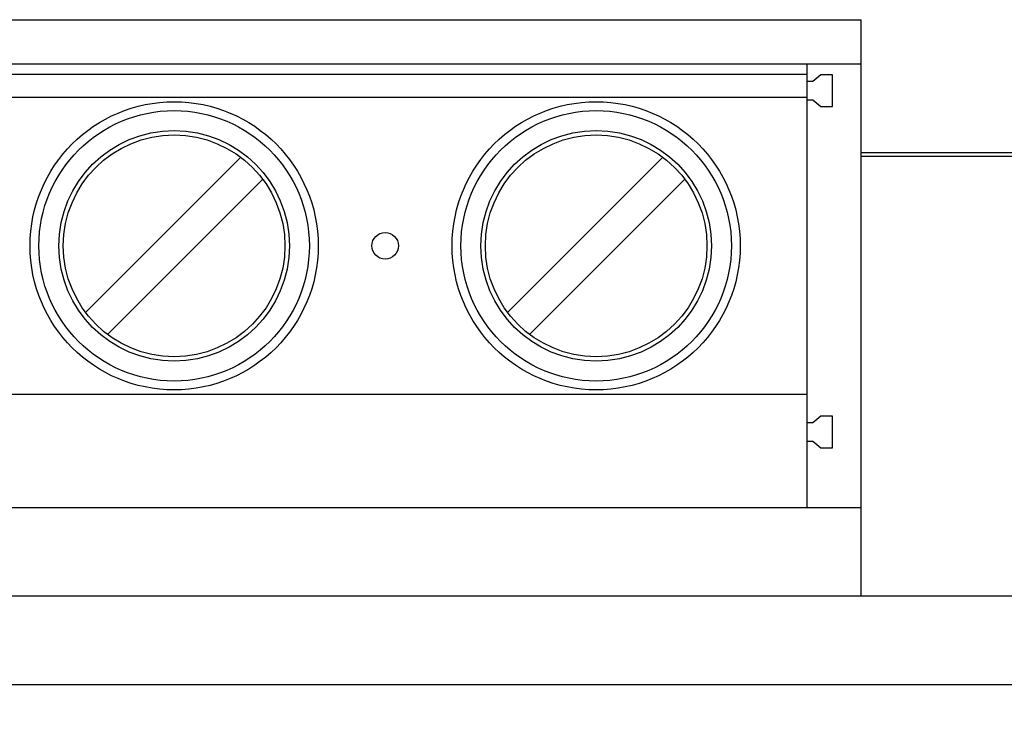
# Model space of a CAD drawing. Extents: x 0 to 841, y 0 to 594.
# Tile 50 of 129: x 364 to 387, y 235 to 251. Entities that reach past the tile are written whole.
import ezdxf

# ---------------------------------------------------------------- set-up
doc = ezdxf.new("R2010")
doc.units = 0
doc.header["$LTSCALE"] = 46.255
doc.header["$MEASUREMENT"] = 0
doc.header["$PDMODE"] = 3
doc.header["$PDSIZE"] = 0.3125
doc.layers.get('0').update_dxf_attribs({"linetype": 'CONTINUOUS'})
doc.layers.get('DEFPOINTS').update_dxf_attribs({"linetype": 'CONTINUOUS'})
doc.styles.get("Standard").update_dxf_attribs({"font": 'trium.ttf.shx'})
doc.dimstyles.new('DIMSTYLE_1', dxfattribs={"dimtxt": 2.2, "dimasz": 1, "dimexe": 0.18, "dimexo": 0.0625, "dimgap": 0.09, "dimtad": 1, "dimzin": 0, "dimtxsty": 'STANDARD', "dimblk": '_ARROW_FILLED', "dimcen": 0.09, "dimazin": 3, "dimtp": 0.01, "dimtfac": 1, "dimtdec": 4, "dimtix": 1, "dimtmove": 0, "dimatfit": 3, "dimtolj": 1, "dimtzin": 0})

# ---------------------------------------------------------------- blocks, each defined once
blk = doc.blocks.new('_ARROW_FILLED')
at = {"linetype": 'BYBLOCK'}
blk.add_hatch(color=0, dxfattribs=at).paths.add_polyline_path([(0, 0), (-1, 0.25), (-1, -0.25)], flags=0)
at = {"color": 0, "linetype": 'BYBLOCK'}
blk.add_lwpolyline([(0, 0), (-1, 0.25), (-1, -0.25), (-1, -0.25)], close=True, dxfattribs=at)
blk = doc.blocks.new('*D9')
at = {"color": 0}
for p, q in [((331.945, 247.769), (331.945, 199.586)), ((506.945, 247.769), (506.945, 199.586)), ((332.945, 199.766), (505.945, 199.766))]:
    blk.add_line(p, q, dxfattribs=at)
at = {"layer": 'DEFPOINTS', "color": 0}
for p in [(331.945, 247.831), (506.945, 247.831), (506.945, 199.766)]:
    blk.add_point(p, dxfattribs=at)
at = {"color": 0, "rotation": 180}
blk.add_blockref('_ARROW_FILLED', (331.945, 199.766), dxfattribs=at)
at = {"color": 0}
blk.add_blockref('_ARROW_FILLED', (506.945, 199.766), dxfattribs=at)
at = {"color": 0, "insert": (416.915, 201.416), "char_height": 2.2, "attachment_point": 5}
blk.add_mtext('\\A1;175.00', dxfattribs=at)

msp = doc.modelspace()

# ---------------------------------------------------------------- linework, layer by layer
at = {"color": 7, "linetype": 'CONTINUOUS'}
for p, q in [((343.4454, 250.8013), (383.4454, 250.8013)), ((383.4454, 237.8013), (383.4454, 250.8013)), ((383.4454, 249.8013), (343.4454, 249.8013)), ((382.2254, 239.8013), (382.2254, 249.8013)), ((344.1454, 249.5763), (382.2254, 249.5763)), ((382.5324, 249.5583), (382.3541, 249.4083)), ((382.7954, 249.5583), (382.5324, 249.5583)), ((382.7954, 248.8444), (382.7954, 249.5583)), ((382.3541, 249.4083), (382.2254, 249.4083)), ((344.1454, 249.0513), (382.2254, 249.0513)), ((382.2254, 248.9943), (382.3541, 248.9943)), ((382.3541, 248.9943), (382.5324, 248.8444)), ((382.5324, 248.8444), (382.7954, 248.8444)), ((369.4483, 247.6992), (365.9476, 244.1984)), ((378.9683, 247.6992), (375.4676, 244.1984)), ((366.4425, 243.7035), (369.9432, 247.2042)), ((375.9625, 243.7035), (379.4632, 247.2042)), ((382.2254, 242.3513), (344.1454, 242.3513)), ((382.3541, 241.7083), (382.2254, 241.7083)), ((382.5324, 241.8583), (382.3541, 241.7083)), ((382.7954, 241.8583), (382.5324, 241.8583)), ((382.7954, 241.1444), (382.7954, 241.8583)), ((382.2254, 241.2943), (382.3541, 241.2943)), ((382.3541, 241.2943), (382.5324, 241.1444)), ((382.5324, 241.1444), (382.7954, 241.1444)), ((343.4454, 239.8013), (383.4454, 239.8013)), ((467.4454, 237.8013), (383.4454, 237.8013)), ((506.9454, 235.8013), (331.9454, 235.8013))]:
    msp.add_line(p, q, dxfattribs=at)
at = {"color": 9, "linetype": 'CONTINUOUS'}
for p, q in [((411.6001, 247.7996), (383.4454, 247.7996)), ((467.4454, 247.7174), (383.4454, 247.7174)), ((383.4454, 237.8013), (343.4454, 237.8013))]:
    msp.add_line(p, q, dxfattribs=at)
at = {"color": 7, "linetype": 'CONTINUOUS'}
for centre, radius in [((367.9454, 245.7013), 3.25), ((377.4654, 245.7013), 3.25), ((367.9454, 245.7013), 2.6), ((367.9454, 245.7013), 2.5), ((377.4654, 245.7013), 2.6), ((377.4654, 245.7013), 2.5), ((372.7054, 245.7013), 0.3)]:
    msp.add_circle(centre, radius, dxfattribs=at)
at = {"color": 9, "linetype": 'CONTINUOUS'}
for centre in [(367.9454, 245.7013), (377.4654, 245.7013)]:
    msp.add_circle(centre, 3.05, dxfattribs=at)

# ---------------------------------------------------------------- dimensions: what is measured, and where the dimension line sits
at = {"color": 2, "linetype": 'CONTINUOUS'}
dim = msp.add_linear_dim(base=(506.9454, 199.7663), p1=(331.9454, 247.8314), p2=(506.9454, 247.8314), dimstyle='DIMSTYLE_1', dxfattribs=at)
dim.commit()
dim.dimension.update_dxf_attribs({"geometry": '*D9', "text_midpoint": (416.9154, 201.4163), "dimtype": 160})

doc.saveas('drawing.dxf')
